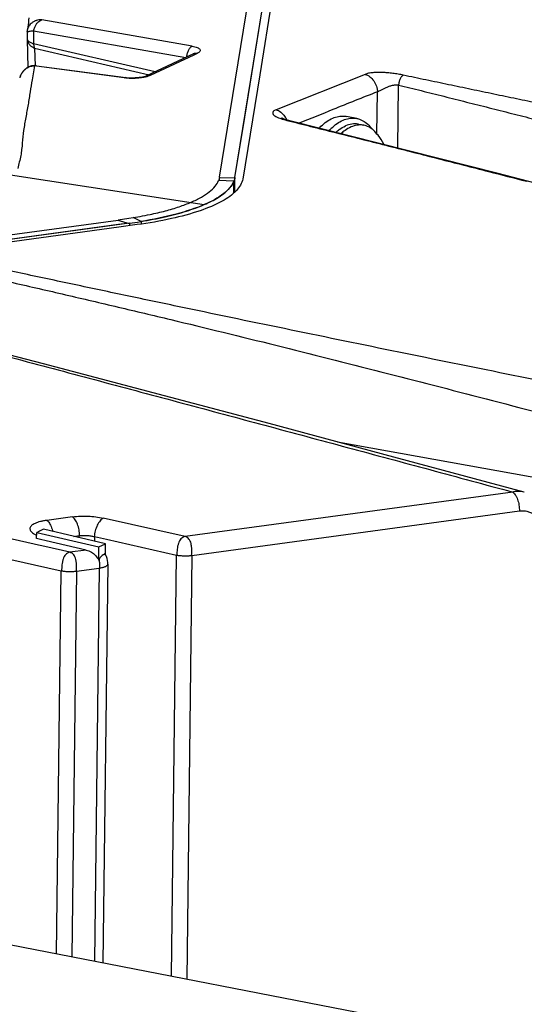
# Model space of a CAD drawing. Header units: inches. Extents: x -1 to 205, y 81 to 217.
# Tile 92 of 108: x 102.61 to 103.91, y 157.36 to 159.88. Entities that reach past the tile are written whole.
import ezdxf

# ---------------------------------------------------------------- set-up
doc = ezdxf.new("R2010")
doc.units = ezdxf.units.IN
doc.header["$LTSCALE"] = 1.1
doc.header["$MEASUREMENT"] = 0
doc.layers.get('0').update_dxf_attribs({"linetype": 'CONTINUOUS'})
for name, color, linetype in [('02___PRT_ALL_AXES', 7, 'CONTINUOUS'), ('3_ALL_AXES', 7, 'CONTINUOUS'), ('6_ALL_SURFS', 7, 'CONTINUOUS'), ('7_ALL_FEATURES', 7, 'CONTINUOUS')]:
    doc.layers.add(name, color=color, linetype=linetype)

msp = doc.modelspace()

# ---------------------------------------------------------------- linework, layer by layer
at = {"color": 7, "linetype": 'Continuous'}
for p, q in [((102.6513, 158.5664), (102.6548, 158.5646)), ((102.6548, 158.5646), (102.657, 158.5635)), ((102.657, 158.5549), (102.6572, 158.5704)), ((102.6667, 158.5527), (102.657, 158.5549)), ((102.681, 158.5493), (102.6667, 158.5527)), ((102.7839, 158.5253), (102.681, 158.5493)), ((102.7839, 158.5253), (102.7421, 158.5196)), ((102.8158, 158.4997), (102.8162, 158.5332)), ((102.8329, 158.5125), (102.8333, 158.5412)), ((102.8025, 158.5161), (102.8064, 158.5126)), ((102.8064, 158.5126), (102.8081, 158.5107)), ((102.8165, 158.5009), (102.8158, 158.4997)), ((102.818, 158.5034), (102.8165, 158.5009))]:
    msp.add_line(p, q, dxfattribs=at)
for points, start_tangent, end_tangent in [([(102.6829, 158.6014), (102.6743, 158.6), (102.6664, 158.5983), (102.6593, 158.5961), (102.6531, 158.5936), (102.6483, 158.5911)], (-0.992241, -0.124328), (-0.857786, -0.514007)), ([(102.6483, 158.5911), (102.6479, 158.5909), (102.6439, 158.5879), (102.6398, 158.5814), (102.64, 158.578), (102.6416, 158.5745), (102.6446, 158.5711), (102.6488, 158.5679), (102.6513, 158.5664)], (-0.857786, -0.514007), (0.867294, -0.497797)), ([(102.7839, 158.5253), (102.7972, 158.5198), (102.8025, 158.5161)], (0.973733, -0.227694), (0.780641, -0.624979)), ([(102.8081, 158.5107), (102.8158, 158.4997)], (0.67558, -0.737286), (0.453223, -0.891397)), ([(102.8168, 158.5016), (102.8176, 158.4902), (102.8173, 158.4792)], (0.117563, -0.993065), (-0.082824, -0.996564)), ([(102.8222, 158.509), (102.818, 158.5034)], (-0.656788, -0.754076), (-0.53988, -0.841742)), ([(102.827, 158.5129), (102.8222, 158.509)], (-0.922148, -0.386838), (-0.656788, -0.754076)), ([(102.8329, 158.5125), (102.828, 158.5133), (102.827, 158.5129)], (-0.779365, 0.62657), (-0.922148, -0.386838)), ([(102.8301, 158.517), (102.8329, 158.5125)], (0.605772, -0.795638), (0.457548, -0.889185))]:
    msp.add_spline(points, degree=3, dxfattribs=dict(at, start_tangent=start_tangent, end_tangent=end_tangent))
at = {"layer": '02___PRT_ALL_AXES', "color": 7, "linetype": 'Continuous'}
for p, q in [((103.4766, 159.6312), (103.4501, 159.6364)), ((103.4806, 159.6164), (103.4947, 159.6137))]:
    msp.add_line(p, q, dxfattribs=at)
for points, start_tangent, end_tangent in [([(103.3803, 159.6066), (103.3849, 159.6112), (103.3998, 159.6233), (103.4149, 159.6318), (103.43, 159.6364), (103.4447, 159.6371), (103.4501, 159.6364)], (0.694298, 0.719688), (0.981632, -0.190785)), ([(103.4056, 159.6002), (103.4114, 159.606), (103.4263, 159.6182), (103.4414, 159.6267), (103.4565, 159.6313), (103.4713, 159.632), (103.4766, 159.6312)], (0.686258, 0.727358), (0.981632, -0.190785)), ([(103.4231, 159.5958), (103.4316, 159.6027), (103.4479, 159.6122)], (0.747471, 0.664294), (0.917444, 0.397864)), ([(103.4806, 159.6164), (103.4799, 159.6166), (103.4641, 159.6168), (103.4479, 159.6122)], (-0.981612, 0.190889), (-0.917444, -0.397864)), ([(103.4766, 159.6312), (103.4853, 159.6287), (103.4985, 159.6216), (103.5104, 159.6107), (103.5157, 159.6042)], (0.981632, -0.190785), (0.591117, -0.806586))]:
    msp.add_spline(points, degree=3, dxfattribs=dict(at, start_tangent=start_tangent, end_tangent=end_tangent))
at = {"layer": '3_ALL_AXES', "color": 7, "linetype": 'Continuous'}
msp.add_line((101.5318, 157.7189), (104.4301, 157.1567), dxfattribs=at)
at = {"layer": '6_ALL_SURFS', "color": 7, "linetype": 'Continuous'}
for p, q in [((103.1855, 159.6084), (103.3604, 160.6821)), ((103.1646, 159.4799), (103.1855, 159.6084)), ((103.1615, 159.4414), (103.1619, 159.4703)), ((103.1641, 159.4434), (103.1646, 159.4799)), ((102.8948, 159.363), (101.9299, 159.2315)), ((102.8948, 159.363), (102.9148, 159.3658)), ((102.8948, 159.363), (102.8948, 159.3564)), ((102.9148, 159.3658), (102.9245, 159.3674)), ((102.9245, 159.3674), (102.9244, 159.3608))]:
    msp.add_line(p, q, dxfattribs=at)
at = {"layer": '6_ALL_SURFS', "color": 7, "linetype": 'Continuous', "start_tangent": (-0.1441, -0.989563), "end_tangent": (-0.396295, -0.918123)}
msp.add_spline([(103.1646, 159.4799), (103.164, 159.4767), (103.1631, 159.4735), (103.1619, 159.4703)], degree=3, dxfattribs=at)
at = {"layer": '7_ALL_FEATURES', "color": 7, "linetype": 'Continuous'}
for p, q in [((103.1255, 159.4808), (103.3492, 160.8558)), ((103.2124, 159.7733), (103.3364, 160.5344)), ((103.3515, 160.5013), (103.228, 159.7431)), ((102.6338, 159.8606), (102.6328, 159.8565)), ((102.634, 159.8648), (102.6331, 159.8581)), ((102.6336, 159.8601), (102.6333, 159.8589)), ((102.6343, 159.8621), (102.6338, 159.8606)), ((103.0552, 159.8167), (102.6705, 159.8843)), ((102.6325, 159.8528), (102.6323, 159.8359)), ((102.6323, 159.8366), (102.6323, 159.8348)), ((102.6323, 159.8348), (102.6343, 159.7611)), ((102.6326, 159.8538), (102.6325, 159.8519)), ((102.6325, 159.8531), (102.6325, 159.8533)), ((102.6328, 159.8565), (102.6326, 159.8538)), ((102.6428, 159.8556), (102.6493, 159.856)), ((102.6493, 159.856), (102.6489, 159.8228)), ((102.6493, 159.856), (103.039, 159.7875)), ((102.9601, 159.7505), (102.6489, 159.8228)), ((102.6516, 159.8114), (102.9447, 159.7433)), ((102.6516, 159.8114), (102.6528, 159.7659)), ((103.0583, 159.7966), (102.9381, 159.7402)), ((103.0595, 159.7938), (102.948, 159.7415)), ((103.0585, 159.7966), (103.0581, 159.7965)), ((103.0682, 159.7979), (103.0595, 159.7938)), ((102.6512, 159.7658), (102.6453, 159.7305)), ((102.6565, 159.7665), (102.6512, 159.7658)), ((102.6564, 159.7651), (102.6512, 159.7658)), ((102.8812, 159.735), (102.6564, 159.7651)), ((102.6566, 159.7665), (102.6565, 159.7665)), ((102.6566, 159.7664), (102.8852, 159.7358)), ((103.1646, 159.4799), (103.2124, 159.7733)), ((102.6138, 159.7357), (102.6136, 159.735)), ((102.8812, 159.735), (102.8852, 159.7359)), ((102.8851, 159.7346), (102.8812, 159.735)), ((102.9193, 159.7359), (102.9091, 159.735)), ((102.928, 159.7372), (102.9193, 159.7359)), ((102.9387, 159.7402), (102.9387, 159.7402)), ((103.228, 159.7431), (103.1845, 159.4761)), ((103.4979, 159.7443), (103.2699, 159.6536)), ((103.5818, 159.5553), (103.5838, 159.7169)), ((103.5282, 159.5916), (103.5295, 159.6995)), ((103.2854, 159.6316), (103.2838, 159.6323)), ((103.2903, 159.6297), (103.2854, 159.6316)), ((103.3019, 159.6252), (103.3052, 159.6254)), ((103.3019, 159.6252), (103.305, 159.6244)), ((103.3052, 159.6254), (103.3052, 159.6254)), ((102.5898, 159.487), (103.0861, 159.4105)), ((103.1239, 159.4748), (103.1227, 159.472)), ((103.1619, 159.4703), (103.1227, 159.472)), ((103.1646, 159.4782), (103.1252, 159.4791)), ((103.1615, 159.4414), (103.1619, 159.4703)), ((103.1641, 159.4434), (103.1646, 159.4799)), ((102.8653, 159.3698), (98.5809, 158.7879)), ((102.8667, 159.3591), (101.9299, 159.2315)), ((102.8653, 159.3715), (102.8929, 159.3755)), ((102.8948, 159.3612), (102.8653, 159.3698)), ((102.8948, 159.363), (102.8667, 159.3591)), ((102.9147, 159.3591), (102.8676, 159.3527)), ((102.8929, 159.3755), (102.9039, 159.3772)), ((102.8948, 159.363), (102.9148, 159.3658)), ((102.8948, 159.363), (102.8948, 159.3564)), ((102.9039, 159.3772), (102.9221, 159.3803)), ((102.9245, 159.3674), (102.9039, 159.3772)), ((102.9148, 159.3658), (102.9245, 159.3674)), ((102.9245, 159.3674), (102.9244, 159.3608)), ((102.8676, 159.3527), (102.4685, 159.2983)), ((103.427, 158.8024), (104.4889, 158.611)), ((103.8758, 158.674), (103.0373, 158.5598)), ((103.0544, 158.5115), (103.893, 158.6258)), ((102.7489, 158.6104), (102.6829, 158.6014)), ((103.0373, 158.5598), (102.8276, 158.6072)), ((102.6644, 158.5738), (102.6614, 158.5724)), ((102.6742, 158.5784), (102.6644, 158.5738)), ((102.8333, 158.5412), (102.6742, 158.5784)), ((102.6504, 158.5403), (102.5325, 158.567)), ((102.6614, 158.5724), (102.6572, 158.5704)), ((102.6572, 158.5704), (102.8162, 158.5332)), ((102.7519, 158.5602), (102.7661, 158.5622)), ((102.766, 158.5569), (102.7661, 158.5622)), ((102.8054, 158.5598), (102.8053, 158.5478)), ((102.8054, 158.5598), (102.8359, 158.5529)), ((102.8359, 158.5529), (103.0151, 158.5124)), ((102.6536, 158.5396), (102.6504, 158.5403)), ((102.6782, 158.534), (102.6536, 158.5396)), ((102.7421, 158.5196), (102.6782, 158.534)), ((102.8162, 158.5332), (102.8333, 158.5412)), ((102.5103, 158.5196), (102.72, 158.4722)), ((103.0019, 157.4337), (103.0151, 158.5124)), ((103.0544, 158.5115), (103.0412, 157.4261)), ((102.708, 157.4908), (102.72, 158.4722)), ((102.7593, 158.4713), (102.8173, 158.4792)), ((102.8173, 158.4792), (102.805, 157.4719)), ((102.8389, 158.4888), (102.8264, 157.4678)), ((102.8389, 158.4887), (102.8389, 158.4888)), ((102.7593, 158.4713), (102.7472, 157.4831))]:
    msp.add_line(p, q, dxfattribs=at)
for points in [[(102.6373, 159.8889), (102.6365, 159.8829), (102.6357, 159.8769), (102.6349, 159.8709), (102.634, 159.8648)], [(102.6333, 159.8589), (102.633, 159.858), (102.6328, 159.8568), (102.6327, 159.8557), (102.6326, 159.8547), (102.6325, 159.8538)], [(102.6391, 159.7643), (102.6369, 159.7634), (102.6349, 159.7623), (102.6329, 159.7612), (102.631, 159.76), (102.6293, 159.7587), (102.6276, 159.7574), (102.626, 159.756), (102.6246, 159.7546), (102.6232, 159.7532), (102.622, 159.7517), (102.6208, 159.7502)], [(102.6565, 159.7665), (102.6537, 159.7667), (102.6511, 159.7667), (102.6486, 159.7665), (102.6461, 159.7662), (102.6437, 159.7657), (102.6414, 159.7651), (102.6391, 159.7643)], [(102.6208, 159.7502), (102.6198, 159.7488), (102.6188, 159.7473), (102.6179, 159.7459), (102.6171, 159.7444), (102.6163, 159.743), (102.6157, 159.7415), (102.6151, 159.7401), (102.6146, 159.7386), (102.6142, 159.7372), (102.6138, 159.7359), (102.6138, 159.7357)], [(102.9091, 159.735), (102.8981, 159.7348), (102.8874, 159.7355), (102.8852, 159.7358)], [(102.9387, 159.7402), (102.9347, 159.7388), (102.928, 159.7372)], [(103.3052, 159.6254), (103.2971, 159.6276), (103.2903, 159.6297)], [(104.4762, 159.3235), (103.8386, 159.4903), (103.3052, 159.6254)], [(103.9054, 158.6736), (103.5715, 158.7636), (103.2521, 158.8494), (102.9557, 158.9284), (102.6745, 159.0024), (102.4076, 159.0714), (102.1827, 159.1282)], [(102.8389, 158.4887), (102.8388, 158.4932), (102.8383, 158.4987), (102.8373, 158.5038), (102.8356, 158.5089), (102.8332, 158.5139), (102.8329, 158.5143)]]:
    msp.add_lwpolyline(points, dxfattribs=at)
for points, start_tangent, end_tangent in [([(102.6364, 159.8666), (102.6353, 159.8645), (102.6343, 159.8621)], (-0.499502, -0.866313), (-0.345404, -0.938454)), ([(102.6564, 159.8821), (102.6552, 159.8817), (102.6487, 159.8787), (102.6431, 159.8747), (102.6387, 159.87), (102.6364, 159.8666)], (-0.950671, -0.310202), (-0.499502, -0.866313)), ([(102.6493, 159.856), (102.6521, 159.8651), (102.6556, 159.872), (102.6602, 159.8779), (102.6705, 159.8843)], (0.204803, 0.978803), (0.967446, 0.253077)), ([(102.6705, 159.8843), (102.6664, 159.8841), (102.6625, 159.8836), (102.6564, 159.8821)], (-0.9999, -0.014108), (-0.950671, -0.310202)), ([(102.6323, 159.8533), (102.6326, 159.8541), (102.6327, 159.8542)], (-0.072423, 0.997374), (0.924828, 0.380384)), ([(102.6323, 159.8359), (102.6324, 159.8346), (102.6332, 159.8327), (102.6364, 159.8289), (102.6388, 159.8272), (102.6417, 159.8256), (102.6451, 159.8241), (102.647, 159.8234), (102.6479, 159.8231), (102.6489, 159.8228)], (-0.003336, -0.999994), (0.958709, -0.28439)), ([(102.6323, 159.8348), (102.6325, 159.8329), (102.6333, 159.8292), (102.6371, 159.8222), (102.6399, 159.819), (102.6433, 159.8161), (102.6444, 159.8153)], (0.032709, -0.999465), (0.820022, -0.572332)), ([(102.6327, 159.8542), (102.6334, 159.8542), (102.6352, 159.854), (102.6382, 159.8548), (102.6428, 159.8556)], (0.924828, 0.380384), (0.996307, 0.085868)), ([(102.6444, 159.8153), (102.6472, 159.8135), (102.6493, 159.8124), (102.6504, 159.8119), (102.6516, 159.8114)], (0.820022, -0.572332), (0.923401, -0.383836)), ([(102.6489, 159.8228), (102.6494, 159.8187), (102.6503, 159.8148), (102.6516, 159.8114)], (0.052256, -0.998634), (0.426472, -0.904501)), ([(103.0454, 159.8055), (103.0475, 159.8092), (103.0498, 159.8125), (103.0524, 159.815), (103.0552, 159.8167)], (0.426442, 0.904515), (0.921078, 0.389378)), ([(103.0552, 159.8167), (103.0624, 159.8151), (103.0681, 159.8131), (103.0722, 159.8109), (103.0747, 159.8084), (103.0757, 159.8058), (103.075, 159.8031), (103.0725, 159.8004), (103.0682, 159.7979)], (0.984722, -0.174133), (-0.903449, -0.428695)), ([(103.0414, 159.7887), (103.0416, 159.7918), (103.0424, 159.7965), (103.0437, 159.8011), (103.0454, 159.8054), (103.0454, 159.8055)], (0.032422, 0.999474), (0.426442, 0.904515)), ([(103.0682, 159.7979), (103.0644, 159.798), (103.0605, 159.7974), (103.0583, 159.7965)], (-0.98829, 0.152585), (-0.909931, -0.414759)), ([(102.6512, 159.7658), (102.6409, 159.7641), (102.6323, 159.7602), (102.6256, 159.7551)], (-0.99982, -0.018975), (-0.728176, -0.68539)), ([(102.6256, 159.7551), (102.6205, 159.7494), (102.6167, 159.7436), (102.6144, 159.7378), (102.6136, 159.735)], (-0.728176, -0.68539), (-0.249561, -0.968359)), ([(102.8983, 159.7339), (102.8899, 159.7342), (102.8851, 159.7346)], (-0.99993, 0.011841), (-0.995053, 0.099347)), ([(102.9179, 159.7347), (102.9085, 159.734), (102.8992, 159.7339), (102.8983, 159.7339)], (-0.995288, -0.096962), (-0.99993, 0.011841)), ([(102.9357, 159.7375), (102.9349, 159.7373), (102.9267, 159.7358), (102.9179, 159.7347)], (-0.974359, -0.224999), (-0.995288, -0.096962)), ([(102.948, 159.7415), (102.9421, 159.7392), (102.9357, 159.7375)], (-0.906309, -0.422617), (-0.974359, -0.224999)), ([(102.948, 159.7415), (102.9441, 159.7416), (102.9403, 159.7408), (102.9387, 159.7402)], (-0.98829, 0.152588), (-0.905023, -0.425363)), ([(103.5956, 159.7421), (103.5892, 159.7435), (103.5827, 159.7447), (103.576, 159.7458), (103.5692, 159.7468), (103.5556, 159.7483), (103.5489, 159.7488), (103.5423, 159.7492), (103.5358, 159.7493), (103.5294, 159.7493), (103.5176, 159.7485), (103.5069, 159.7469), (103.5021, 159.7458), (103.4979, 159.7443)], (-0.97667, 0.214748), (-0.928251, -0.371955)), ([(103.4979, 159.7443), (103.5098, 159.7383), (103.5199, 159.7274), (103.527, 159.7138), (103.5289, 159.7066), (103.5294, 159.703), (103.5295, 159.6995)], (0.974691, -0.223557), (-0.012225, -0.999925)), ([(103.5956, 159.7421), (103.5951, 159.7419), (103.5946, 159.7416), (103.5935, 159.7408), (103.5915, 159.7386), (103.5895, 159.7358), (103.5877, 159.7325), (103.5861, 159.7288), (103.5849, 159.7249), (103.5841, 159.7209), (103.5839, 159.7189), (103.5838, 159.7179), (103.5838, 159.7169)], (-0.916169, -0.400792), (-0.014145, -0.9999)), ([(104.0419, 159.6489), (103.9435, 159.6693), (103.8856, 159.6814), (103.8276, 159.6935), (103.7697, 159.7056), (103.7117, 159.7178), (103.6537, 159.7299), (103.5956, 159.7421)], (-0.979075, 0.203501), (-0.978623, 0.20566)), ([(102.6453, 159.7305), (102.6403, 159.6995), (102.635, 159.6667), (102.6291, 159.6338), (102.6236, 159.6007), (102.6203, 159.5683), (102.6186, 159.5521), (102.6162, 159.5359), (102.6125, 159.5195), (102.6085, 159.5032)], (-0.162318, -0.986738), (-0.237492, -0.971389)), ([(103.5295, 159.6995), (103.5316, 159.7005), (103.534, 159.7017), (103.5398, 159.7048), (103.5466, 159.7083), (103.5503, 159.71), (103.5541, 159.7117), (103.558, 159.7132), (103.5619, 159.7146), (103.5698, 159.7166), (103.5736, 159.7172), (103.5772, 159.7175), (103.5806, 159.7174), (103.5838, 159.7169)], (0.916809, 0.399326), (0.973748, -0.227627)), ([(103.5838, 159.7169), (103.6417, 159.7025), (103.6996, 159.688), (103.7575, 159.6734), (103.8153, 159.6588), (103.873, 159.6442), (103.9307, 159.6296), (104.046, 159.6002), (104.1611, 159.5706), (104.2762, 159.5408), (104.5061, 159.4807), (104.7361, 159.4201), (104.9664, 159.3593), (105.197, 159.298), (105.4283, 159.2363)], (0.970355, -0.241684), (0.966056, -0.258335)), ([(103.5295, 159.6995), (103.4155, 159.6541), (103.3288, 159.6188)], (-0.929106, -0.369814), (-0.933408, -0.358816)), ([(103.2699, 159.6536), (103.2627, 159.649), (103.2615, 159.644), (103.2652, 159.6392), (103.2731, 159.6346)], (-0.924875, -0.380272), (0.905846, -0.423608)), ([(103.2699, 159.6536), (103.2818, 159.6476), (103.2919, 159.6367), (103.297, 159.628)], (0.973469, -0.22882), (0.425492, -0.904962)), ([(103.2731, 159.6346), (103.2855, 159.6298)], (0.905846, -0.423608), (0.951229, -0.308486)), ([(103.2855, 159.6298), (103.3019, 159.6252)], (0.951229, -0.308486), (0.971222, -0.238175)), ([(103.305, 159.6244), (103.3662, 159.6091), (103.4304, 159.593), (103.4945, 159.5768), (103.5586, 159.5606), (103.6865, 159.528), (103.8141, 159.4953), (103.9117, 159.4702)], (0.970111, -0.242662), (0.968273, -0.249895)), ([(103.462, 159.6094), (103.4465, 159.6006), (103.4364, 159.5924)], (-0.917444, -0.397864), (-0.74179, -0.670632)), ([(103.4947, 159.6137), (103.4924, 159.6141), (103.4774, 159.614), (103.462, 159.6094)], (-0.981525, 0.191332), (-0.917444, -0.397864)), ([(103.5156, 159.6043), (103.5066, 159.6097), (103.4947, 159.6137)], (-0.805493, 0.592605), (-0.981525, 0.191332)), ([(103.5314, 159.5881), (103.5312, 159.5883), (103.5197, 159.6011), (103.5156, 159.6043)], (-0.586123, 0.810222), (-0.805493, 0.592605)), ([(103.5464, 159.5644), (103.5457, 159.5657), (103.5314, 159.5881)], (-0.481193, 0.876614), (-0.586033, 0.810287)), ([(103.1845, 159.4761), (103.1687, 159.4468), (103.1319, 159.4193), (103.0755, 159.3949), (103.002, 159.3745), (102.9147, 159.3591)], (-0.160455, -0.987043), (-0.990923, -0.134429)), ([(102.9221, 159.3803), (102.9472, 159.3852), (102.9867, 159.3945), (103.0221, 159.4052), (103.0529, 159.4169), (103.0787, 159.4297), (103.099, 159.4432), (103.1138, 159.4574), (103.1227, 159.472)], (0.984134, 0.177425), (0.375005, 0.927023)), ([(103.1619, 159.4703), (103.1361, 159.439), (103.0861, 159.4105), (103.0143, 159.3862), (102.9245, 159.3674)], (-0.375005, -0.927023), (-0.987188, -0.159561)), ([(103.1253, 159.4809), (103.1247, 159.4779), (103.124, 159.4751), (103.1239, 159.4748)], (-0.14703, -0.989132), (-0.335846, -0.941917)), ([(103.1437, 159.4455), (103.1474, 159.4491), (103.1619, 159.4703)], (0.729964, 0.683486), (0.37497, 0.927037)), ([(103.1646, 159.4799), (103.164, 159.4767), (103.1631, 159.4735), (103.1619, 159.4703)], (-0.144101, -0.989563), (-0.396295, -0.918123)), ([(103.0861, 159.4105), (103.1217, 159.4289), (103.1437, 159.4455)], (0.91743, 0.397898), (0.729964, 0.683486)), ([(102.9245, 159.3674), (102.9862, 159.3793), (103.0406, 159.3938), (103.0861, 159.4105)], (0.987188, 0.159561), (0.917451, 0.397849)), ([(104.5399, 158.84), (104.5352, 158.841), (104.3966, 158.8686), (104.1195, 158.924), (103.8428, 158.9798), (103.5667, 159.036), (103.2914, 159.0926), (103.0172, 159.1497), (102.8806, 159.1785), (102.7443, 159.2074), (102.6763, 159.222), (102.6084, 159.2365), (102.5407, 159.2511), (102.4729, 159.2657)], (-0.980821, 0.19491), (-0.977342, 0.211666)), ([(102.4617, 159.2409), (102.5289, 159.2258), (102.5962, 159.2106), (102.6635, 159.1952), (102.7308, 159.1796), (102.8655, 159.148), (103.0001, 159.1159), (103.2694, 159.0501), (103.5386, 158.9822), (103.8077, 158.9127), (104.0767, 158.8421), (104.3454, 158.7703), (104.4796, 158.7341), (104.4904, 158.7311)], (0.975965, -0.217928), (0.965189, -0.261553)), ([(102.1825, 159.1269), (102.2326, 159.1137), (102.2862, 159.0996), (102.3397, 159.0855), (102.3931, 159.0714), (102.4465, 159.0573), (102.4998, 159.0432), (102.6061, 159.015), (102.7123, 158.9868), (102.8182, 158.9586), (103.0296, 158.9019), (103.2408, 158.8452), (103.4522, 158.7883), (103.6638, 158.7313), (103.8758, 158.674)], (0.967252, -0.253817), (0.965323, -0.261058)), ([(103.9053, 158.6737), (103.8907, 158.6757), (103.8832, 158.6753), (103.8795, 158.6748), (103.8758, 158.674)], (-0.966254, 0.257592), (-0.973364, -0.229263)), ([(103.8758, 158.674), (103.8766, 158.6734), (103.8774, 158.6727), (103.8791, 158.6711), (103.8824, 158.667), (103.8846, 158.6632)], (0.839444, -0.543446), (0.473167, -0.880973)), ([(103.8846, 158.6632), (103.8855, 158.6616), (103.8882, 158.6552), (103.8903, 158.6481), (103.8918, 158.6405), (103.8927, 158.6329), (103.893, 158.6258)], (0.473167, -0.880973), (-0.024442, -0.999701)), ([(103.893, 158.6258), (103.8957, 158.626), (103.8984, 158.6261), (103.9037, 158.626), (103.9142, 158.6242), (103.9191, 158.6225), (103.9238, 158.6203), (103.9324, 158.6147), (103.9397, 158.6074), (103.9452, 158.5987), (103.9487, 158.5888), (103.9495, 158.5833), (103.9497, 158.5804), (103.9497, 158.5775)], (0.99573, 0.092317), (-0.044957, -0.998989)), ([(102.6829, 158.6014), (102.6862, 158.5986), (102.6895, 158.5944), (102.6926, 158.589), (102.6953, 158.5826), (102.6975, 158.5755), (102.698, 158.573)], (0.836564, -0.54787), (0.212775, -0.977101)), ([(102.7489, 158.6104), (102.7692, 158.6122), (102.7889, 158.6122), (102.8083, 158.6105), (102.8276, 158.6072)], (0.991661, 0.128876), (0.976577, -0.215166)), ([(102.7668, 158.5623), (102.7654, 158.5772), (102.7615, 158.5914), (102.7557, 158.6031), (102.7524, 158.6074), (102.7489, 158.6104)], (0.012121, 0.999927), (-0.839438, 0.543455)), ([(102.8276, 158.6072), (102.8237, 158.6045), (102.8197, 158.6003), (102.8123, 158.5887), (102.8068, 158.5745), (102.8046, 158.5599)], (-0.898649, -0.438668), (-0.012225, -0.999925)), ([(102.7661, 158.5622), (102.7668, 158.5623), (102.7759, 158.5628), (102.7859, 158.5626), (102.7958, 158.5616), (102.8046, 158.5599), (102.8054, 158.5597)], (0.99292, 0.118787), (0.968289, -0.249833)), ([(103.0373, 158.5598), (103.0312, 158.5578), (103.0264, 158.554), (103.0227, 158.5488), (103.02, 158.5424), (103.0189, 158.5389), (103.018, 158.5352), (103.0168, 158.5275), (103.0162, 158.5198), (103.016, 158.516), (103.0159, 158.5123)], (-0.99085, -0.134969), (-0.012226, -0.999925)), ([(103.0537, 158.5115), (103.0539, 158.5151), (103.0541, 158.5189), (103.0542, 158.5228), (103.0541, 158.5267), (103.054, 158.5307), (103.0536, 158.5346), (103.053, 158.5384), (103.0523, 158.542), (103.0501, 158.5484), (103.0469, 158.5536), (103.0427, 158.5575), (103.0373, 158.5598)], (0.059028, 0.998256), (-0.972529, 0.23278)), ([(102.7421, 158.5196), (102.7361, 158.5176), (102.7313, 158.5138), (102.7276, 158.5086), (102.7248, 158.5022), (102.7238, 158.4987), (102.7229, 158.495), (102.7217, 158.4873), (102.7211, 158.4796), (102.7208, 158.4721)], (-0.990848, -0.134979), (-0.012225, -0.999925)), ([(102.7586, 158.4713), (102.7587, 158.4749), (102.7589, 158.4788), (102.7589, 158.4827), (102.7589, 158.4866), (102.7588, 158.4904), (102.7585, 158.4943), (102.758, 158.498), (102.7572, 158.5015), (102.755, 158.5079), (102.7518, 158.5131), (102.7475, 158.5171), (102.7421, 158.5196)], (0.040873, 0.999164), (-0.961717, 0.274046)), ([(103.0151, 158.5124), (103.0159, 158.5123), (103.0179, 158.5119), (103.02, 158.5116), (103.0246, 158.5111), (103.0296, 158.5108), (103.0321, 158.5107), (103.0347, 158.5106), (103.0398, 158.5106), (103.0448, 158.5107), (103.0495, 158.511), (103.0537, 158.5115), (103.0544, 158.5116)], (0.978806, -0.204791), (0.990779, 0.135487)), ([(102.72, 158.4722), (102.7208, 158.4721), (102.7249, 158.4714), (102.7295, 158.4709), (102.7345, 158.4706), (102.737, 158.4705), (102.7396, 158.4704), (102.7447, 158.4704), (102.7497, 158.4705), (102.7544, 158.4708), (102.7586, 158.4713), (102.7593, 158.4714)], (0.978926, -0.204213), (0.990779, 0.135488)), ([(102.8173, 158.4792), (102.8195, 158.4796), (102.8217, 158.4799), (102.8257, 158.4808), (102.8293, 158.4818), (102.8324, 158.4829), (102.835, 158.4841), (102.8369, 158.4854), (102.8388, 158.4882), (102.8389, 158.4887)], (0.991243, 0.132051), (0.009646, 0.999953))]:
    msp.add_spline(points, degree=3, dxfattribs=dict(at, start_tangent=start_tangent, end_tangent=end_tangent))

doc.saveas('drawing.dxf')
